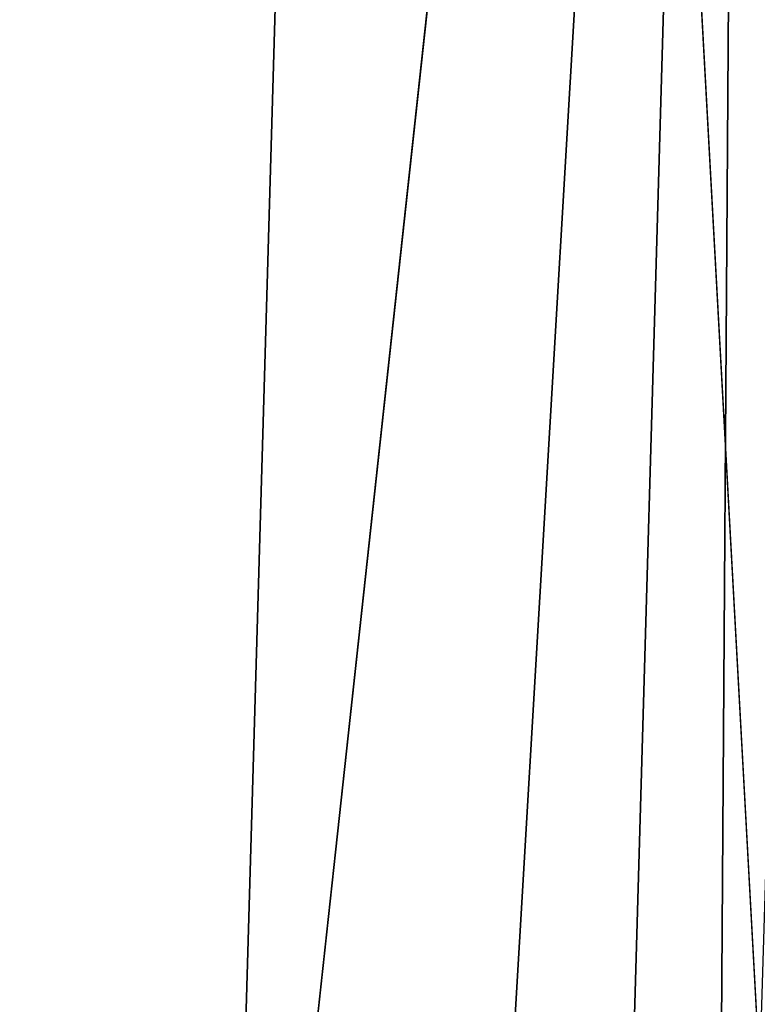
# Model space of a CAD drawing. Header units: millimetres. Extents: x -280 to 280, y 0 to 824.
# Tile 143 of 185: x 210.08 to 212.03, y 441.39 to 443.99. Entities that reach past the tile are written whole.
import ezdxf

# ---------------------------------------------------------------- set-up
doc = ezdxf.new("R2010")
doc.units = ezdxf.units.MM
doc.header["$LTSCALE"] = 101.851852
for name, color, linetype in [('107', 7, 'CONTINUOUS'), ('108', 7, 'CONTINUOUS'), ('39', 7, 'CONTINUOUS'), ('60', 7, 'CONTINUOUS'), ('85', 7, 'CONTINUOUS'), ('86', 7, 'CONTINUOUS')]:
    doc.layers.add(name, color=color, linetype=linetype)

msp = doc.modelspace()

# ---------------------------------------------------------------- linework, layer by layer
at = {"layer": '107', "linetype": 'Continuous'}
for points in [[(210.5625, 437.383, -332.5119), (207.073, 444.6714, -345.9947), (211.4806, 469.1045, -335.4212), (210.5625, 437.383, -332.5119)], [(206.6035, 412.7255, -343.0273), (207.073, 444.6714, -345.9947), (210.5625, 437.383, -332.5119), (206.6035, 412.7255, -343.0273)]]:
    msp.add_3dface(points, dxfattribs=at)
at = {"layer": '108', "linetype": 'Continuous'}
for points in [[(213.0298, 441.1797, -318.8466), (211.4806, 469.1045, -335.4212), (214.068, 475.4353, -321.8283), (213.0298, 441.1797, -318.8466)], [(210.5625, 437.383, -332.5119), (211.4806, 469.1045, -335.4212), (213.0298, 441.1797, -318.8466), (210.5625, 437.383, -332.5119)]]:
    msp.add_3dface(points, dxfattribs=at)
at = {"layer": '39', "linetype": 'Continuous'}
for points in [[(212.7773, 452.4942, -314.524), (213.1092, 453.2921, -305.647), (211.6994, 406.9153, -315.6054), (212.7773, 452.4942, -314.524)], [(211.6994, 406.9153, -315.6054), (213.1092, 453.2921, -305.647), (212.7792, 438.7143, -304.4451), (211.6994, 406.9153, -315.6054)], [(212.0071, 451.8268, -321.9486), (212.7773, 452.4942, -314.524), (211.6994, 406.9153, -315.6054), (212.0071, 451.8268, -321.9486)], [(212.0071, 451.8268, -321.9486), (209.283, 405.6741, -329.4139), (209.4372, 428.2329, -331.4522), (212.0071, 451.8268, -321.9486)], [(209.283, 405.6741, -329.4139), (212.0071, 451.8268, -321.9486), (210.6948, 406.2942, -322.516), (209.283, 405.6741, -329.4139)], [(209.9002, 450.7875, -333.5113), (212.0071, 451.8268, -321.9486), (209.4372, 428.2329, -331.4522), (209.9002, 450.7875, -333.5113)], [(210.6948, 406.2942, -322.516), (212.0071, 451.8268, -321.9486), (211.6994, 406.9153, -315.6054), (210.6948, 406.2942, -322.516)]]:
    msp.add_3dface(points, dxfattribs=at)
at = {"layer": '60', "linetype": 'Continuous'}
for points in [[(223.9095, 438.7417, 9.8637), (223.9095, 450.7413, 9.6137), (193.9249, 468.7197, 9.2391), (223.9095, 438.7417, 9.8637)], [(194.0549, 438.7417, 9.8637), (223.9095, 438.7417, 9.8637), (193.9249, 468.7197, 9.2391), (194.0549, 438.7417, 9.8637)]]:
    msp.add_3dface(points, dxfattribs=at)
at = {"layer": '85', "linetype": 'Continuous'}
msp.add_3dface([(210.5061, 469.1622, -335.2046), (206.1317, 444.8741, -345.6861), (209.5885, 437.4221, -332.2886), (210.5061, 469.1622, -335.2046)], dxfattribs=at)
at = {"layer": '86', "linetype": 'Continuous'}
for points in [[(213.0752, 475.4848, -321.7199), (210.5061, 469.1622, -335.2046), (212.0366, 441.2097, -318.7342), (213.0752, 475.4848, -321.7199)], [(210.5061, 469.1622, -335.2046), (209.5885, 437.4221, -332.2886), (212.0366, 441.2097, -318.7342), (210.5061, 469.1622, -335.2046)]]:
    msp.add_3dface(points, dxfattribs=at)

doc.saveas('drawing.dxf')
